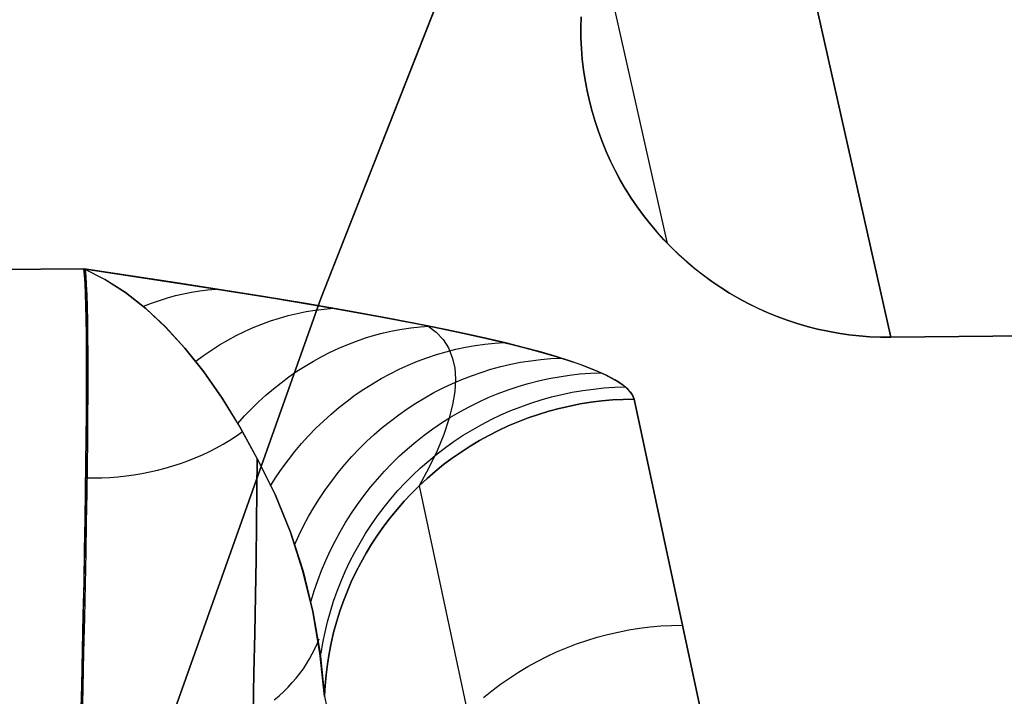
# Model space of a CAD drawing. Header units: millimetres. Extents: x -273 to 273, y -240 to 302.
# Tile 119 of 256: x -228.95 to -222.6, y 189.17 to 193.54. Entities that reach past the tile are written whole.
import ezdxf

# ---------------------------------------------------------------- set-up
doc = ezdxf.new("R2010")
doc.units = ezdxf.units.MM
doc.header["$MEASUREMENT"] = 0
doc.layers.add('IGES level 1', color=7, linetype='Continuous', true_color=0x3e413d)
doc.layers.add('IGES level 2', color=7, linetype='Continuous', true_color=0x008000)

msp = doc.modelspace()

# ---------------------------------------------------------------- linework, layer by layer
at = {"layer": 'IGES level 1'}
for p, q in [((-224.7727, 192.0984, 422.2168), (-234.4836, 235.2066, 5.9997)), ((-233.0382, 234.5876, 6), (-223.3304, 191.4932, 422.0835)), ((-223.3304, 191.4932, 422.0835), (-233.0382, 234.5876, 6)), ((-225.3307, 193.5619, 422.2475), (-225.3322, 193.4934, 422.2489)), ((-225.3322, 193.4934, 422.2489), (-225.3307, 193.5619, 422.2475)), ((-225.3322, 193.4934, 422.2489), (-225.3313, 193.4248, 422.2501)), ((-225.3314, 193.4248, 422.2499), (-225.3322, 193.4934, 422.2489)), ((-225.3281, 193.3563, 422.2508), (-225.3314, 193.4248, 422.2499)), ((-225.3313, 193.4248, 422.2501), (-225.3281, 193.3563, 422.251)), ((-225.3281, 193.3563, 422.251), (-225.3225, 193.2879, 422.2516)), ((-225.3226, 193.2879, 422.2514), (-225.3281, 193.3563, 422.2508)), ((-225.3147, 193.2198, 422.2517), (-225.3226, 193.2879, 422.2514)), ((-225.3225, 193.2879, 422.2516), (-225.3146, 193.2198, 422.2521)), ((-225.3044, 193.1519, 422.2518), (-225.3147, 193.2198, 422.2517)), ((-225.3146, 193.2198, 422.2521), (-225.3043, 193.152, 422.2523)), ((-225.2918, 193.0845, 422.2517), (-225.3044, 193.1519, 422.2518)), ((-225.3043, 193.152, 422.2523), (-225.2917, 193.0845, 422.2522)), ((-225.277, 193.0175, 422.2514), (-225.2918, 193.0845, 422.2517)), ((-225.2917, 193.0845, 422.2522), (-225.2768, 193.0176, 422.2519)), ((-225.2598, 192.9511, 422.2508), (-225.277, 193.0175, 422.2514)), ((-225.2768, 193.0176, 422.2519), (-225.2597, 192.9512, 422.2514)), ((-225.2404, 192.8854, 422.25), (-225.2598, 192.9511, 422.2508)), ((-225.2597, 192.9512, 422.2514), (-225.2402, 192.8854, 422.2506)), ((-225.2187, 192.8203, 422.2489), (-225.2404, 192.8854, 422.25)), ((-225.2402, 192.8854, 422.2506), (-225.2185, 192.8203, 422.2496)), ((-225.1948, 192.756, 422.2476), (-225.2187, 192.8203, 422.2489)), ((-225.2185, 192.8203, 422.2496), (-225.1946, 192.7561, 422.2483)), ((-225.1687, 192.6926, 422.2461), (-225.1948, 192.756, 422.2476)), ((-225.1946, 192.7561, 422.2483), (-225.1685, 192.6926, 422.2468)), ((-225.1404, 192.6301, 422.2443), (-225.1687, 192.6926, 422.2461)), ((-225.1685, 192.6926, 422.2468), (-225.1403, 192.6302, 422.2451)), ((-225.11, 192.5686, 422.2424), (-225.1404, 192.6301, 422.2443)), ((-225.1403, 192.6302, 422.2451), (-225.1099, 192.5687, 422.2432)), ((-225.0776, 192.5082, 422.2401), (-225.11, 192.5686, 422.2424)), ((-225.1099, 192.5687, 422.2432), (-225.0774, 192.5083, 422.241)), ((-225.043, 192.449, 422.2377), (-225.0776, 192.5082, 422.2401)), ((-225.0774, 192.5083, 422.241), (-225.0429, 192.4491, 422.2386)), ((-225.0065, 192.391, 422.2351), (-225.043, 192.449, 422.2377)), ((-225.0429, 192.4491, 422.2386), (-225.0063, 192.3911, 422.2359)), ((-224.968, 192.3343, 422.2322), (-225.0065, 192.391, 422.2351)), ((-225.0063, 192.3911, 422.2359), (-224.9678, 192.3344, 422.2331)), ((-224.9276, 192.279, 422.2291), (-224.968, 192.3343, 422.2322)), ((-224.9678, 192.3344, 422.2331), (-224.9274, 192.2791, 422.23)), ((-224.8853, 192.2251, 422.2258), (-224.9276, 192.279, 422.2291)), ((-224.9274, 192.2791, 422.23), (-224.8851, 192.2252, 422.2267)), ((-224.8412, 192.1727, 422.2223), (-224.8853, 192.2251, 422.2258)), ((-224.8851, 192.2252, 422.2267), (-224.841, 192.1728, 422.2232)), ((-224.7953, 192.1218, 422.2186), (-224.8412, 192.1727, 422.2223)), ((-224.841, 192.1728, 422.2232), (-224.7951, 192.1219, 422.2195)), ((-224.7477, 192.0726, 422.2147), (-224.7953, 192.1218, 422.2186)), ((-224.7951, 192.1219, 422.2195), (-224.7475, 192.0727, 422.2156)), ((-224.6984, 192.025, 422.2106), (-224.7477, 192.0726, 422.2147)), ((-224.7475, 192.0727, 422.2156), (-224.6982, 192.0251, 422.2115)), ((-224.6475, 191.9792, 422.2063), (-224.6984, 192.025, 422.2106)), ((-224.6982, 192.0251, 422.2115), (-224.6474, 191.9793, 422.2072)), ((-224.5951, 191.9352, 422.2018), (-224.6475, 191.9792, 422.2063)), ((-224.6474, 191.9793, 422.2072), (-224.595, 191.9353, 422.2028)), ((-232.9919, 191.8941, 360.96), (-228.5396, 191.9351, 360.5692)), ((-228.5394, 191.9351, 360.5691), (-232.9919, 191.8941, 360.96)), ((-228.5396, 191.9351, 360.5692), (-227.7244, 191.8104, 361.7595)), ((-228.5354, 191.8932, 360.9123), (-228.5394, 191.9351, 360.5691)), ((-228.5394, 191.9349, 360.5718), (-228.5354, 191.8929, 360.9149)), ((-228.4036, 191.8667, 361.1051), (-228.5394, 191.9349, 360.5718)), ((-228.5389, 191.9344, 360.5716), (-228.4032, 191.8666, 361.105)), ((-227.9517, 191.8458, 361.4215), (-228.5389, 191.9344, 360.5716)), ((-228.5319, 191.8396, 361.2539), (-228.5354, 191.8932, 360.9123)), ((-228.5354, 191.8929, 360.9149), (-228.5319, 191.8392, 361.2563)), ((-228.5253, 191.8874, 360.9538), (-228.5293, 191.9307, 360.6118)), ((-228.5219, 191.8325, 361.2941), (-228.5253, 191.8874, 360.9538)), ((-224.5413, 191.893, 422.1972), (-224.5951, 191.9352, 422.2018)), ((-224.595, 191.9353, 422.2028), (-224.5411, 191.8931, 422.1981)), ((-224.486, 191.8527, 422.1924), (-224.5413, 191.893, 422.1972)), ((-224.5411, 191.8931, 422.1981), (-224.4858, 191.8528, 422.1932)), ((-228.529, 191.7743, 361.5934), (-228.5319, 191.8396, 361.2539)), ((-228.5319, 191.8392, 361.2563), (-228.5289, 191.7738, 361.5957)), ((-228.519, 191.766, 361.6323), (-228.5219, 191.8325, 361.2941)), ((-228.2705, 191.7812, 361.6364), (-228.4036, 191.8667, 361.1051)), ((-228.4032, 191.8666, 361.105), (-228.2701, 191.7814, 361.6364)), ((-227.3811, 191.7556, 362.2819), (-227.9517, 191.8458, 361.4215)), ((-227.7244, 191.8104, 361.7595), (-227.3295, 191.7473, 362.3621)), ((-224.4293, 191.8143, 422.1874), (-224.486, 191.8527, 422.1924)), ((-224.4858, 191.8528, 422.1932), (-224.4292, 191.8144, 422.1882)), ((-224.3714, 191.7779, 422.1822), (-224.4293, 191.8143, 422.1874)), ((-224.4292, 191.8144, 422.1882), (-224.3713, 191.778, 422.1831)), ((-223.3304, 191.4932, 422.0835), (-190.0683, 191.8137, 418.989)), ((-190.0683, 191.8137, 418.989), (-223.3304, 191.4932, 422.0835)), ((-228.5265, 191.6974, 361.9304), (-228.529, 191.7743, 361.5934)), ((-228.5289, 191.7738, 361.5957), (-228.5265, 191.6968, 361.9327)), ((-228.5167, 191.6879, 361.968), (-228.519, 191.766, 361.6323)), ((-228.14, 191.6786, 362.1655), (-228.2705, 191.7812, 361.6364)), ((-228.2701, 191.7814, 361.6364), (-228.1397, 191.679, 362.1655)), ((-228.0521, 191.7311, 362.0507), (-228.0006, 191.7474, 362.0182)), ((-228.0006, 191.7474, 362.0182), (-227.9488, 191.7618, 361.9852)), ((-227.9488, 191.7618, 361.9852), (-227.8967, 191.7743, 361.9519)), ((-227.8967, 191.7743, 361.9519), (-227.8445, 191.7848, 361.9182)), ((-227.8445, 191.7848, 361.9182), (-227.7921, 191.7933, 361.8842)), ((-227.7921, 191.7933, 361.8842), (-227.7395, 191.7999, 361.85)), ((-227.7395, 191.7999, 361.85), (-227.687, 191.8045, 361.8155)), ((-227.1046, 191.7099, 362.7182), (-227.3811, 191.7556, 362.2819)), ((-227.3295, 191.7473, 362.3621), (-226.9483, 191.6832, 362.9731)), ((-224.3123, 191.7436, 422.1769), (-224.3714, 191.7779, 422.1822)), ((-224.3713, 191.778, 422.1831), (-224.3121, 191.7437, 422.1777)), ((-228.5246, 191.609, 362.2647), (-228.5265, 191.6974, 361.9304)), ((-228.5265, 191.6968, 361.9327), (-228.5246, 191.6083, 362.2668)), ((-228.5149, 191.5984, 362.3009), (-228.5167, 191.6879, 361.968)), ((-228.1539, 191.6928, 362.1144), (-228.1032, 191.7129, 362.0828)), ((-228.1032, 191.7129, 362.0828), (-228.0521, 191.7311, 362.0507)), ((-226.8365, 191.6637, 363.1598), (-227.1046, 191.7099, 362.7182)), ((-226.9483, 191.6832, 362.9731), (-226.6481, 191.6298, 363.4834)), ((-224.252, 191.7113, 422.1715), (-224.3123, 191.7436, 422.1769)), ((-224.3121, 191.7437, 422.1777), (-224.2519, 191.7114, 422.1723)), ((-224.1906, 191.6811, 422.1659), (-224.252, 191.7113, 422.1715)), ((-224.2519, 191.7114, 422.1723), (-224.1905, 191.6812, 422.1666)), ((-228.0123, 191.5589, 362.6916), (-228.14, 191.6786, 362.1655)), ((-228.1397, 191.679, 362.1655), (-228.0121, 191.5594, 362.6917)), ((-227.2776, 191.6172, 363.2059), (-227.2203, 191.6333, 363.173)), ((-227.2203, 191.6333, 363.173), (-227.1627, 191.6472, 363.1397)), ((-227.1627, 191.6472, 363.1397), (-227.1048, 191.6589, 363.106)), ((-227.1048, 191.6589, 363.106), (-227.0467, 191.6682, 363.072)), ((-227.0467, 191.6682, 363.072), (-226.9885, 191.6753, 363.0376)), ((-226.9885, 191.6753, 363.0376), (-226.9303, 191.6801, 363.0029)), ((-226.5783, 191.6168, 363.6072), (-226.8365, 191.6637, 363.1598)), ((-226.6481, 191.6298, 363.4834), (-226.3627, 191.5755, 364.0018)), ((-224.1283, 191.6531, 422.1601), (-224.1906, 191.6811, 422.1659)), ((-224.1905, 191.6812, 422.1666), (-224.1282, 191.6531, 422.1609)), ((-224.065, 191.6272, 422.1543), (-224.1283, 191.6531, 422.1601)), ((-224.1282, 191.6531, 422.1609), (-224.0649, 191.6273, 422.155)), ((-224.0009, 191.6035, 422.1483), (-224.065, 191.6272, 422.1543)), ((-224.0649, 191.6273, 422.155), (-224.0008, 191.6036, 422.1489)), ((-228.5232, 191.5091, 362.5957), (-228.5246, 191.609, 362.2647)), ((-228.5246, 191.6083, 362.2668), (-228.5233, 191.5083, 362.5977)), ((-228.5135, 191.4976, 362.6305), (-228.5149, 191.5984, 362.3009)), ((-227.8875, 191.4223, 363.2143), (-228.0123, 191.5589, 362.6916)), ((-228.0121, 191.5594, 362.6917), (-227.8874, 191.4228, 363.2144)), ((-227.502, 191.5306, 363.3322), (-227.4467, 191.5555, 363.3015)), ((-227.4467, 191.5555, 363.3015), (-227.3908, 191.5782, 363.2701)), ((-227.3908, 191.5782, 363.2701), (-227.3344, 191.5988, 363.2383)), ((-227.3344, 191.5988, 363.2383), (-227.2776, 191.6172, 363.2059)), ((-226.332, 191.5693, 364.0609), (-226.5783, 191.6168, 363.6072)), ((-226.4289, 191.554, 364.1634), (-226.3696, 191.5606, 364.1331)), ((-226.3696, 191.5606, 364.1331), (-226.3102, 191.5649, 364.1025)), ((-226.3627, 191.5755, 364.0018), (-226.2264, 191.548, 364.2643)), ((-226.1953, 191.5414, 364.3267), (-226.332, 191.5693, 364.0609)), ((-226.3195, 191.5668, 364.0846), (-226.2655, 191.5258, 364.4355)), ((-223.936, 191.5821, 422.1422), (-224.0009, 191.6035, 422.1483)), ((-224.0008, 191.6036, 422.1489), (-223.936, 191.5822, 422.1428)), ((-223.936, 191.5822, 422.1428), (-223.8704, 191.563, 422.1365)), ((-223.8705, 191.563, 422.136), (-223.936, 191.5821, 422.1422)), ((-223.8043, 191.5461, 422.1297), (-223.8705, 191.563, 422.136)), ((-223.8704, 191.563, 422.1365), (-223.8042, 191.5461, 422.1302)), ((-228.5233, 191.5083, 362.5977), (-228.5224, 191.3971, 362.925)), ((-228.5224, 191.398, 362.9231), (-228.5232, 191.5091, 362.5957)), ((-228.5128, 191.3856, 362.9564), (-228.5135, 191.4976, 362.6305)), ((-227.6105, 191.4744, 363.3918), (-227.5566, 191.5036, 363.3623)), ((-227.5566, 191.5036, 363.3623), (-227.502, 191.5306, 363.3322)), ((-226.7224, 191.4882, 364.3096), (-226.6643, 191.5057, 364.2811)), ((-226.6643, 191.5057, 364.2811), (-226.6059, 191.5211, 364.2523)), ((-226.6059, 191.5211, 364.2523), (-226.5472, 191.5343, 364.223)), ((-226.5472, 191.5343, 364.223), (-226.4882, 191.5453, 364.1933)), ((-226.4882, 191.5453, 364.1933), (-226.4289, 191.554, 364.1634)), ((-226.2655, 191.5258, 364.4355), (-226.2212, 191.4782, 364.7869)), ((-226.2264, 191.548, 364.2643), (-226.0949, 191.5202, 364.5293)), ((-226.0634, 191.5133, 364.5949), (-226.1953, 191.5414, 364.3267)), ((-226.0949, 191.5202, 364.5293), (-225.9684, 191.4922, 364.7966)), ((-225.9369, 191.4849, 364.8656), (-226.0634, 191.5133, 364.5949)), ((-225.9684, 191.4922, 364.7966), (-225.8474, 191.4639, 365.0665)), ((-223.7376, 191.5315, 422.1233), (-223.8043, 191.5461, 422.1297)), ((-223.8042, 191.5461, 422.1302), (-223.7375, 191.5316, 422.1237)), ((-223.6704, 191.5193, 422.1168), (-223.7376, 191.5315, 422.1233)), ((-223.7375, 191.5316, 422.1237), (-223.6703, 191.5193, 422.1172)), ((-223.6028, 191.5093, 422.1103), (-223.6704, 191.5193, 422.1168)), ((-223.6703, 191.5193, 422.1172), (-223.6028, 191.5094, 422.1106)), ((-223.6028, 191.5094, 422.1106), (-223.5349, 191.5018, 422.1039)), ((-223.535, 191.5018, 422.1037), (-223.6028, 191.5093, 422.1103)), ((-223.4669, 191.4966, 422.097), (-223.535, 191.5018, 422.1037)), ((-223.5349, 191.5018, 422.1039), (-223.4669, 191.4966, 422.0971)), ((-223.4669, 191.4966, 422.0971), (-223.3987, 191.4937, 422.0903)), ((-223.3987, 191.4937, 422.0902), (-223.4669, 191.4966, 422.097)), ((-223.3987, 191.4937, 422.0903), (-223.3304, 191.4932, 422.0835)), ((-223.3304, 191.4932, 422.0835), (-223.3987, 191.4937, 422.0902)), ((-227.7158, 191.41, 363.4486), (-227.6636, 191.4432, 363.4206)), ((-227.6636, 191.4432, 363.4206), (-227.6105, 191.4744, 363.3918)), ((-226.8934, 191.4229, 364.392), (-226.8369, 191.4468, 364.365)), ((-226.8369, 191.4468, 364.365), (-226.7799, 191.4686, 364.3375)), ((-226.7799, 191.4686, 364.3375), (-226.7224, 191.4882, 364.3096)), ((-226.2212, 191.4782, 364.7869), (-226.1865, 191.424, 365.1384)), ((-226.1399, 191.415, 365.2499), (-226.0773, 191.4283, 365.2243)), ((-226.0773, 191.4283, 365.2243), (-226.0144, 191.4394, 365.1984)), ((-226.0144, 191.4394, 365.1984), (-225.9513, 191.4481, 365.1721)), ((-225.9513, 191.4481, 365.1721), (-225.888, 191.4545, 365.1455)), ((-225.816, 191.4563, 365.1388), (-225.9369, 191.4849, 364.8656)), ((-225.888, 191.4545, 365.1455), (-225.8247, 191.4585, 365.1186)), ((-225.8474, 191.4639, 365.0665), (-225.7524, 191.4405, 365.2902)), ((-225.7013, 191.4274, 365.4148), (-225.816, 191.4563, 365.1388)), ((-225.7524, 191.4405, 365.2902), (-225.6616, 191.4169, 365.5156)), ((-228.5221, 191.2757, 363.2464), (-228.5224, 191.398, 362.9231)), ((-228.5224, 191.3971, 362.925), (-228.5221, 191.2747, 363.2483)), ((-228.5125, 191.2624, 363.2784), (-228.5128, 191.3856, 362.9564)), ((-227.7658, 191.2689, 363.733), (-227.8875, 191.4223, 363.2143)), ((-227.8874, 191.4228, 363.2144), (-227.7658, 191.2693, 363.7331)), ((-227.8175, 191.3377, 363.5024), (-227.7672, 191.3748, 363.4759)), ((-227.7672, 191.3748, 363.4759), (-227.7158, 191.41, 363.4486)), ((-227.0585, 191.3389, 364.4694), (-227.0042, 191.3689, 364.4442)), ((-227.0042, 191.3689, 364.4442), (-226.9492, 191.3969, 364.4184)), ((-226.9492, 191.3969, 364.4184), (-226.8934, 191.4229, 364.392)), ((-226.3252, 191.361, 365.324), (-226.264, 191.3813, 365.2997)), ((-226.264, 191.3813, 365.2997), (-226.2022, 191.3993, 365.275)), ((-226.2022, 191.3993, 365.275), (-226.1399, 191.415, 365.2499)), ((-226.1865, 191.424, 365.1384), (-226.1615, 191.3632, 365.4896)), ((-225.5932, 191.3982, 365.6934), (-225.7013, 191.4274, 365.4148)), ((-225.6616, 191.4169, 365.5156), (-225.5752, 191.3931, 365.7428)), ((-225.4922, 191.3687, 365.9746), (-225.5932, 191.3982, 365.6934)), ((-225.5752, 191.3931, 365.7428), (-225.4936, 191.3691, 365.9716)), ((-225.4936, 191.3691, 365.9716), (-225.417, 191.345, 366.2022)), ((-225.3988, 191.339, 366.2585), (-225.4922, 191.3687, 365.9746)), ((-227.1646, 191.2731, 364.5178), (-227.112, 191.307, 364.4939)), ((-227.112, 191.307, 364.4939), (-227.0585, 191.3389, 364.4694)), ((-226.5051, 191.2869, 365.3937), (-226.4459, 191.3138, 365.371)), ((-226.4459, 191.3138, 365.371), (-226.3859, 191.3385, 365.3478)), ((-226.3859, 191.3385, 365.3478), (-226.3252, 191.361, 365.324)), ((-226.1615, 191.3632, 365.4896), (-226.1463, 191.2958, 365.8403)), ((-225.9126, 191.286, 366.2123), (-225.849, 191.3034, 366.1929)), ((-225.849, 191.3034, 366.1929), (-225.7849, 191.3184, 366.1731)), ((-225.7849, 191.3184, 366.1731), (-225.7204, 191.3312, 366.1528)), ((-225.7204, 191.3312, 366.1528), (-225.6556, 191.3416, 366.1323)), ((-225.6556, 191.3416, 366.1323), (-225.5906, 191.3497, 366.1114)), ((-225.5906, 191.3497, 366.1114), (-225.5254, 191.3555, 366.0902)), ((-225.5254, 191.3555, 366.0902), (-225.4602, 191.3589, 366.0688)), ((-225.417, 191.345, 366.2022), (-225.3456, 191.3206, 366.4343)), ((-225.3135, 191.309, 366.5449), (-225.3988, 191.339, 366.2585)), ((-225.3456, 191.3206, 366.4343), (-225.2798, 191.2962, 366.6681)), ((-225.2368, 191.2787, 366.8337), (-225.3135, 191.309, 366.5449)), ((-228.5221, 191.2747, 363.2483), (-228.5224, 191.1412, 363.5671)), ((-228.5223, 191.1423, 363.5654), (-228.5221, 191.2757, 363.2464)), ((-228.5128, 191.1283, 363.5959), (-228.5125, 191.2624, 363.2784)), ((-227.7658, 191.2693, 363.7331), (-227.6474, 191.0989, 364.2473)), ((-227.6473, 191.0989, 364.2472), (-227.7658, 191.2689, 363.733)), ((-227.2162, 191.2372, 364.5409), (-227.1646, 191.2731, 364.5178)), ((-226.6212, 191.2266, 365.4374), (-226.5636, 191.2578, 365.4159)), ((-226.5636, 191.2578, 365.4159), (-226.5051, 191.2869, 365.3937)), ((-226.1463, 191.2958, 365.8403), (-226.1409, 191.2221, 366.1899)), ((-226.1, 191.2205, 366.2681), (-226.0382, 191.2446, 366.25)), ((-226.0382, 191.2446, 366.25), (-225.9757, 191.2664, 366.2314)), ((-225.9757, 191.2664, 366.2314), (-225.9126, 191.286, 366.2123)), ((-225.5396, 191.226, 367.0491), (-225.4727, 191.2384, 367.0348)), ((-225.4727, 191.2384, 367.0348), (-225.4055, 191.2484, 367.0202)), ((-225.4055, 191.2484, 367.0202), (-225.3381, 191.256, 367.0053)), ((-225.3381, 191.256, 367.0053), (-225.2705, 191.2612, 366.9901)), ((-225.2798, 191.2962, 366.6681), (-225.2199, 191.2715, 366.9034)), ((-225.2705, 191.2612, 366.9901), (-225.2029, 191.264, 366.9746)), ((-225.1693, 191.2483, 367.1248), (-225.2368, 191.2787, 366.8337)), ((-225.2199, 191.2715, 366.9034), (-225.1718, 191.2495, 367.1131)), ((-225.1718, 191.2495, 367.1131), (-225.1288, 191.2275, 367.3238)), ((-225.1115, 191.2176, 367.4179), (-225.1693, 191.2483, 367.1248)), ((-227.3162, 191.1601, 364.5851), (-227.2667, 191.1996, 364.5634)), ((-227.2667, 191.1996, 364.5634), (-227.2162, 191.2372, 364.5409)), ((-226.7334, 191.158, 365.4785), (-226.6778, 191.1933, 365.4583)), ((-226.6778, 191.1933, 365.4583), (-226.6212, 191.2266, 365.4374)), ((-226.2213, 191.1658, 366.3029), (-226.161, 191.1942, 366.2858)), ((-226.161, 191.1942, 366.2858), (-226.1, 191.2205, 366.2681)), ((-226.1409, 191.2221, 366.1899), (-226.1453, 191.1421, 366.5381)), ((-225.8021, 191.1532, 367.1026), (-225.7374, 191.1749, 367.0898)), ((-225.7374, 191.1749, 367.0898), (-225.672, 191.1942, 367.0766)), ((-225.672, 191.1942, 367.0766), (-225.606, 191.2113, 367.063)), ((-225.606, 191.2113, 367.063), (-225.5396, 191.226, 367.0491)), ((-225.1288, 191.2275, 367.3238), (-225.0911, 191.2053, 367.5356)), ((-225.0865, 191.2021, 367.5652), (-225.1115, 191.2176, 367.4179)), ((-225.0911, 191.2053, 367.5356), (-225.0588, 191.183, 367.7482)), ((-225.064, 191.1867, 367.7129), (-225.0865, 191.2021, 367.5652)), ((-225.0443, 191.1712, 367.8609), (-225.064, 191.1867, 367.7129)), ((-225.0588, 191.183, 367.7482), (-225.0322, 191.1606, 367.9616)), ((-228.5231, 190.9981, 363.8796), (-228.5223, 191.1423, 363.5654)), ((-228.5224, 191.1412, 363.5671), (-228.5231, 190.997, 363.8812)), ((-228.5136, 190.9835, 363.9087), (-228.5128, 191.1283, 363.5959)), ((-227.4118, 191.0758, 364.6261), (-227.3646, 191.1188, 364.606)), ((-227.3646, 191.1188, 364.606), (-227.3162, 191.1601, 364.5851)), ((-226.8413, 191.0813, 365.517), (-226.7879, 191.1206, 365.4981)), ((-226.7879, 191.1206, 365.4981), (-226.7334, 191.158, 365.4785)), ((-226.339, 191.1026, 366.3356), (-226.2806, 191.1353, 366.3195)), ((-226.2806, 191.1353, 366.3195), (-226.2213, 191.1658, 366.3029)), ((-226.1453, 191.1421, 366.5381), (-226.1594, 191.0557, 366.8846)), ((-225.9294, 191.1031, 367.127), (-225.8661, 191.1293, 367.115)), ((-225.8661, 191.1293, 367.115), (-225.8021, 191.1532, 367.1026)), ((-225.5223, 191.1074, 367.9062), (-225.4552, 191.1237, 367.8996)), ((-225.4552, 191.1237, 367.8996), (-225.3877, 191.1377, 367.8926)), ((-225.3877, 191.1377, 367.8926), (-225.3197, 191.1493, 367.8853)), ((-225.3197, 191.1493, 367.8853), (-225.2513, 191.1585, 367.8777)), ((-225.2513, 191.1585, 367.8777), (-225.1828, 191.1654, 367.8699)), ((-225.1828, 191.1654, 367.8699), (-225.114, 191.1699, 367.8618)), ((-225.114, 191.1699, 367.8618), (-225.0452, 191.172, 367.8534)), ((-225.0274, 191.1556, 368.0093), (-225.0443, 191.1712, 367.8609)), ((-225.0322, 191.1606, 367.9616), (-225.0115, 191.1382, 368.1756)), ((-225.0133, 191.1401, 368.158), (-225.0274, 191.1556, 368.0093)), ((-225.0021, 191.1245, 368.3069), (-225.0133, 191.1401, 368.158)), ((-225.0115, 191.1382, 368.1756), (-224.997, 191.1157, 368.3902)), ((-224.9939, 191.1088, 368.456), (-225.0021, 191.1245, 368.3069)), ((-224.997, 191.1157, 368.3902), (-224.9888, 191.0932, 368.6052)), ((-227.6474, 191.0989, 364.2473), (-227.5323, 190.9121, 364.7564)), ((-227.532, 190.9124, 364.7565), (-227.6473, 191.0989, 364.2472)), ((-227.4578, 191.0311, 364.6454), (-227.4118, 191.0758, 364.6261)), ((-226.8935, 191.0401, 365.5351), (-226.8413, 191.0813, 365.517)), ((-226.4525, 191.0313, 366.3661), (-226.3963, 191.068, 366.3512)), ((-226.3963, 191.068, 366.3512), (-226.339, 191.1026, 366.3356)), ((-226.1594, 191.0557, 366.8846), (-226.1833, 190.9633, 367.229)), ((-226.0531, 191.0442, 367.1497), (-225.9917, 191.0747, 367.1386)), ((-225.9917, 191.0747, 367.1386), (-225.9294, 191.1031, 367.127)), ((-225.7198, 191.0447, 367.9243), (-225.6547, 191.0679, 367.9186)), ((-225.6547, 191.0679, 367.9186), (-225.5889, 191.0888, 367.9126)), ((-225.5889, 191.0888, 367.9126), (-225.5223, 191.1074, 367.9062)), ((-225.4038, 191.049, 368.6099), (-225.4717, 191.0333, 368.6097)), ((-225.4717, 191.0333, 368.6097), (-225.4038, 191.049, 368.6099)), ((-225.3354, 191.0624, 368.6097), (-225.4038, 191.049, 368.6099)), ((-225.4038, 191.049, 368.6099), (-225.3354, 191.0624, 368.6097)), ((-225.2666, 191.0734, 368.6093), (-225.3354, 191.0624, 368.6097)), ((-225.3354, 191.0624, 368.6097), (-225.2666, 191.0734, 368.6093)), ((-225.1975, 191.0819, 368.6087), (-225.2666, 191.0734, 368.6093)), ((-225.2666, 191.0734, 368.6093), (-225.1975, 191.0819, 368.6087)), ((-225.1281, 191.0881, 368.6078), (-225.1975, 191.0819, 368.6087)), ((-225.1975, 191.0819, 368.6087), (-225.1281, 191.0881, 368.6078)), ((-225.0585, 191.0919, 368.6066), (-225.1281, 191.0881, 368.6078)), ((-225.1281, 191.0881, 368.6078), (-225.0585, 191.0919, 368.6066)), ((-224.9888, 191.0932, 368.6052), (-225.0585, 191.0919, 368.6066)), ((-225.0585, 191.0919, 368.6066), (-224.9888, 191.0932, 368.6052)), ((-224.9888, 191.0932, 368.6052), (-224.9939, 191.1088, 368.456)), ((-224.9888, 191.0932, 368.6052), (-223.9774, 186.3729, 413.6632)), ((-223.9774, 186.3729, 413.6632), (-224.9888, 191.0932, 368.6052)), ((-228.5231, 190.997, 363.8812), (-228.5245, 190.842, 364.1902)), ((-228.5244, 190.8432, 364.1887), (-228.5231, 190.9981, 363.8796)), ((-228.515, 190.828, 364.2163), (-228.5136, 190.9835, 363.9087)), ((-227.5458, 190.9369, 364.6815), (-227.5025, 190.9848, 364.6639)), ((-227.5025, 190.9848, 364.6639), (-227.4578, 191.0311, 364.6454)), ((-226.994, 190.9521, 365.5692), (-226.9444, 190.997, 365.5526)), ((-226.9444, 190.997, 365.5526), (-226.8935, 191.0401, 365.5351)), ((-226.5613, 190.9521, 366.3942), (-226.5075, 190.9926, 366.3804)), ((-226.5075, 190.9926, 366.3804), (-226.4525, 191.0313, 366.3661)), ((-226.1728, 190.9767, 367.1705), (-226.1135, 191.0115, 367.1603)), ((-226.1135, 191.0115, 367.1603), (-226.0531, 191.0442, 367.1497)), ((-225.91, 190.9619, 367.9394), (-225.8476, 190.9917, 367.9347)), ((-225.8476, 190.9917, 367.9347), (-225.7842, 191.0193, 367.9297)), ((-225.7842, 191.0193, 367.9297), (-225.7198, 191.0447, 367.9243)), ((-225.6056, 190.9949, 368.6087), (-225.6715, 190.9723, 368.6078)), ((-225.6715, 190.9723, 368.6078), (-225.6056, 190.9949, 368.6087)), ((-225.539, 191.0153, 368.6094), (-225.6056, 190.9949, 368.6087)), ((-225.6056, 190.9949, 368.6087), (-225.539, 191.0153, 368.6094)), ((-225.4717, 191.0333, 368.6097), (-225.539, 191.0153, 368.6094)), ((-225.539, 191.0153, 368.6094), (-225.4717, 191.0333, 368.6097)), ((-227.0422, 190.9055, 365.5851), (-226.994, 190.9521, 365.5692)), ((-226.6138, 190.9096, 366.4073), (-226.5613, 190.9521, 366.3942)), ((-226.2877, 190.9011, 367.1894), (-226.2309, 190.9399, 367.1802)), ((-226.2309, 190.9399, 367.1802), (-226.1728, 190.9767, 367.1705)), ((-226.1833, 190.9633, 367.229), (-226.2169, 190.8647, 367.5708)), ((-226.0318, 190.8959, 367.9477), (-225.9715, 190.9299, 367.9438)), ((-225.9715, 190.9299, 367.9438), (-225.91, 190.9619, 367.9394)), ((-225.8007, 190.9202, 368.6053), (-225.8639, 190.8908, 368.6036)), ((-225.8639, 190.8908, 368.6036), (-225.8007, 190.9202, 368.6053)), ((-225.7366, 190.9473, 368.6067), (-225.8007, 190.9202, 368.6053)), ((-225.8007, 190.9202, 368.6053), (-225.7366, 190.9473, 368.6067)), ((-225.6715, 190.9723, 368.6078), (-225.7366, 190.9473, 368.6067)), ((-225.7366, 190.9473, 368.6067), (-225.6715, 190.9723, 368.6078)), ((-227.5973, 190.8293, 364.789), (-227.5556, 190.8561, 364.8047)), ((-227.5556, 190.8561, 364.8047), (-227.5149, 190.8842, 364.8211)), ((-227.5323, 190.9121, 364.7564), (-227.4206, 190.7088, 365.26)), ((-227.4202, 190.7096, 365.2603), (-227.532, 190.9124, 364.7565)), ((-227.1342, 190.8071, 365.6144), (-227.089, 190.8571, 365.6001)), ((-227.089, 190.8571, 365.6001), (-227.0422, 190.9055, 365.5851)), ((-226.7147, 190.8193, 366.4315), (-226.665, 190.8654, 366.4197)), ((-226.665, 190.8654, 366.4197), (-226.6138, 190.9096, 366.4073)), ((-226.3975, 190.8175, 367.2062), (-226.3433, 190.8603, 367.198)), ((-226.3433, 190.8603, 367.198), (-226.2877, 190.9011, 367.1894)), ((-226.2169, 190.8647, 367.5708), (-226.2602, 190.7602, 367.9098)), ((-226.1488, 190.8217, 367.9546), (-226.0909, 190.8598, 367.9513)), ((-226.0909, 190.8598, 367.9513), (-226.0318, 190.8959, 367.9477)), ((-225.9869, 190.8256, 368.5995), (-225.926, 190.8593, 368.6017)), ((-225.926, 190.8592, 368.6017), (-225.9869, 190.8256, 368.5995)), ((-225.8639, 190.8908, 368.6036), (-225.926, 190.8592, 368.6017)), ((-225.926, 190.8593, 368.6017), (-225.8639, 190.8908, 368.6036)), ((-228.5245, 190.842, 364.1902), (-228.5263, 190.6765, 364.4937)), ((-228.5262, 190.6777, 364.4923), (-228.5244, 190.8432, 364.1887)), ((-228.5169, 190.6621, 364.5185), (-228.515, 190.828, 364.2163)), ((-227.684, 190.7794, 364.7599), (-227.6402, 190.8037, 364.774)), ((-227.6402, 190.8037, 364.774), (-227.5973, 190.8293, 364.789)), ((-227.1779, 190.7555, 365.6278), (-227.1342, 190.8071, 365.6144)), ((-226.7629, 190.7716, 366.4426), (-226.7147, 190.8193, 366.4315)), ((-226.4502, 190.773, 367.2138), (-226.3975, 190.8175, 367.2062)), ((-226.2053, 190.7816, 367.9574), (-226.1488, 190.8217, 367.9546)), ((-225.9869, 190.8256, 368.5995), (-226.0467, 190.7898, 368.5971)), ((-226.0467, 190.7898, 368.5971), (-225.9869, 190.8256, 368.5995)), ((-227.8209, 190.7145, 364.7222), (-227.7744, 190.7348, 364.7339)), ((-227.7744, 190.7348, 364.7339), (-227.7288, 190.7564, 364.7465)), ((-227.7288, 190.7564, 364.7465), (-227.684, 190.7794, 364.7599)), ((-227.22, 190.7024, 365.6404), (-227.1779, 190.7555, 365.6278)), ((-226.8096, 190.7222, 366.4531), (-226.7629, 190.7716, 366.4426)), ((-226.5014, 190.7266, 367.2209), (-226.4502, 190.773, 367.2138)), ((-226.3141, 190.6957, 367.962), (-226.2604, 190.7396, 367.9599)), ((-226.2602, 190.7602, 367.9098), (-226.3131, 190.6499, 368.2455)), ((-226.2604, 190.7396, 367.9599), (-226.2053, 190.7816, 367.9574)), ((-226.1052, 190.752, 368.5945), (-226.1623, 190.7122, 368.5916)), ((-226.1623, 190.7122, 368.5916), (-226.1052, 190.752, 368.5945)), ((-226.0467, 190.7898, 368.5971), (-226.1052, 190.752, 368.5945)), ((-226.1052, 190.752, 368.5945), (-226.0467, 190.7898, 368.5971)), ((-228.5263, 190.6765, 364.4937), (-228.5287, 190.5007, 364.7913)), ((-228.5286, 190.502, 364.79), (-228.5262, 190.6777, 364.4923)), ((-227.9649, 190.6623, 364.692), (-227.9162, 190.6783, 364.7012)), ((-227.9162, 190.6783, 364.7012), (-227.8682, 190.6957, 364.7113)), ((-227.8682, 190.6957, 364.7113), (-227.8209, 190.7145, 364.7222)), ((-227.4224, 190.5035, 365.5593), (-227.4202, 190.7096, 365.2603)), ((-227.4202, 190.7096, 365.2603), (-227.4224, 190.5035, 365.5593)), ((-227.4206, 190.7088, 365.26), (-227.3048, 190.4768, 365.7958)), ((-227.3051, 190.4772, 365.796), (-227.4202, 190.7096, 365.2603)), ((-227.2604, 190.6478, 365.6521), (-227.22, 190.7024, 365.6404)), ((-226.8981, 190.6187, 366.4718), (-226.8547, 190.6712, 366.4628)), ((-226.8547, 190.6712, 366.4628), (-226.8096, 190.7222, 366.4531)), ((-226.5991, 190.6286, 367.2334), (-226.5511, 190.6785, 367.2274)), ((-226.5511, 190.6785, 367.2274), (-226.5014, 190.7266, 367.2209)), ((-226.3662, 190.65, 367.9637), (-226.3141, 190.6957, 367.962)), ((-226.218, 190.6704, 368.5884), (-226.2722, 190.6267, 368.5851)), ((-226.2722, 190.6268, 368.5851), (-226.218, 190.6704, 368.5884)), ((-226.1623, 190.7122, 368.5916), (-226.218, 190.6704, 368.5884)), ((-226.218, 190.6704, 368.5884), (-226.1623, 190.7122, 368.5916)), ((-228.5193, 190.4859, 364.8147), (-228.5169, 190.6621, 364.5185)), ((-228.2678, 190.5976, 364.6552), (-228.2163, 190.6046, 364.6591)), ((-228.2163, 190.6046, 364.6591), (-228.1652, 190.6131, 364.6639)), ((-228.1652, 190.6131, 364.6639), (-228.1144, 190.6232, 364.6696)), ((-228.1144, 190.6232, 364.6696), (-228.0641, 190.6347, 364.6761)), ((-228.0641, 190.6347, 364.6761), (-228.0142, 190.6478, 364.6836)), ((-228.0142, 190.6478, 364.6836), (-227.9649, 190.6623, 364.692)), ((-227.2991, 190.5918, 365.6629), (-227.2604, 190.6478, 365.6521)), ((-226.9399, 190.5647, 366.4801), (-226.8981, 190.6187, 366.4718)), ((-226.6455, 190.5772, 367.2388), (-226.5991, 190.6286, 367.2334)), ((-226.4657, 190.5533, 367.966), (-226.4168, 190.6025, 367.9651)), ((-226.4168, 190.6025, 367.9651), (-226.3662, 190.65, 367.9637)), ((-226.3131, 190.6499, 368.2455), (-226.3757, 190.5338, 368.5777)), ((-226.3248, 190.5812, 368.5815), (-226.2722, 190.6268, 368.5851)), ((-226.2722, 190.6267, 368.5851), (-226.3248, 190.5812, 368.5815)), ((-228.5275, 190.5859, 364.6496), (-228.4754, 190.5851, 364.6489)), ((-228.4754, 190.5851, 364.6489), (-228.4234, 190.5859, 364.6491)), ((-228.4234, 190.5859, 364.6491), (-228.3714, 190.5883, 364.6502)), ((-228.3714, 190.5883, 364.6502), (-228.3195, 190.5922, 364.6523)), ((-228.3195, 190.5922, 364.6523), (-228.2678, 190.5976, 364.6552)), ((-227.3361, 190.5345, 365.6728), (-227.2991, 190.5918, 365.6629)), ((-226.9799, 190.5092, 366.4877), (-226.9399, 190.5647, 366.4801)), ((-226.6901, 190.5241, 367.2436), (-226.6455, 190.5772, 367.2388)), ((-226.5129, 190.5025, 367.9666), (-226.4657, 190.5533, 367.966)), ((-226.3248, 190.5812, 368.5815), (-226.3758, 190.5339, 368.5777)), ((-226.3758, 190.5339, 368.5777), (-226.3248, 190.5812, 368.5815)), ((-228.5287, 190.5007, 364.7913), (-228.5316, 190.3148, 365.0827)), ((-228.5315, 190.3161, 365.0815), (-228.5286, 190.502, 364.79)), ((-228.5222, 190.2997, 365.1048), (-228.5193, 190.4859, 364.8147)), ((-227.4252, 190.2873, 365.8511), (-227.4224, 190.5035, 365.5593)), ((-227.4224, 190.5035, 365.5593), (-227.4252, 190.2873, 365.8511)), ((-227.2071, 190.2351, 366.3307), (-227.3051, 190.4772, 365.796)), ((-227.3048, 190.4768, 365.7958), (-227.2063, 190.235, 366.3306)), ((-227.0181, 190.4525, 366.4945), (-226.9799, 190.5092, 366.4877)), ((-226.7329, 190.4696, 367.2479), (-226.6901, 190.5241, 367.2436)), ((-226.5584, 190.4501, 367.9668), (-226.5129, 190.5025, 367.9666)), ((-226.4728, 190.4342, 368.5694), (-226.4252, 190.4849, 368.5736)), ((-226.4251, 190.4849, 368.5736), (-226.4727, 190.4342, 368.5694)), ((-226.4252, 190.4849, 368.5736), (-226.3758, 190.5339, 368.5777)), ((-226.3758, 190.5339, 368.5777), (-226.4251, 190.4849, 368.5736)), ((-226.376, 190.5334, 368.5776), (-225.3336, 185.6686, 415.0149)), ((-227.0545, 190.3944, 366.5006), (-227.0181, 190.4525, 366.4945)), ((-226.813, 190.3563, 367.2547), (-226.7739, 190.4136, 367.2516)), ((-226.7739, 190.4136, 367.2516), (-226.7329, 190.4696, 367.2479)), ((-226.602, 190.3962, 367.9666), (-226.5584, 190.4501, 367.9668)), ((-226.4727, 190.4342, 368.5694), (-226.5185, 190.3818, 368.5649)), ((-226.5185, 190.3818, 368.5649), (-226.4728, 190.4342, 368.5694)), ((-227.0889, 190.3352, 366.5059), (-227.0545, 190.3944, 366.5006)), ((-226.8501, 190.2976, 367.2572), (-226.813, 190.3563, 367.2547)), ((-226.6437, 190.3408, 367.966), (-226.602, 190.3962, 367.9666)), ((-226.5185, 190.3818, 368.5649), (-226.5625, 190.3279, 368.5603)), ((-226.5625, 190.328, 368.5603), (-226.5185, 190.3818, 368.5649)), ((-228.5316, 190.3148, 365.0827), (-228.535, 190.119, 365.3675)), ((-228.5349, 190.1203, 365.3665), (-228.5315, 190.3161, 365.0815)), ((-228.5257, 190.1037, 365.3883), (-228.5222, 190.2997, 365.1048)), ((-227.4285, 190.0611, 366.1352), (-227.4252, 190.2873, 365.8511)), ((-227.4252, 190.2873, 365.8511), (-227.4285, 190.0611, 366.1352)), ((-227.1215, 190.2748, 366.5104), (-227.0889, 190.3352, 366.5059)), ((-226.8853, 190.2377, 367.2591), (-226.8501, 190.2976, 367.2572)), ((-226.6835, 190.284, 367.965), (-226.6437, 190.3408, 367.966)), ((-226.6045, 190.2726, 368.5554), (-226.5625, 190.328, 368.5603)), ((-226.5625, 190.3279, 368.5603), (-226.6045, 190.2726, 368.5554)), ((-227.1261, 189.9835, 366.8639), (-227.2071, 190.2351, 366.3307)), ((-227.2063, 190.235, 366.3306), (-227.1251, 189.9836, 366.8639)), ((-227.1521, 190.2133, 366.5142), (-227.1215, 190.2748, 366.5104)), ((-226.9184, 190.1767, 367.2604), (-226.8853, 190.2377, 367.2591)), ((-226.7572, 190.1665, 367.9619), (-226.7214, 190.2259, 367.9637)), ((-226.7214, 190.2259, 367.9637), (-226.6835, 190.284, 367.965)), ((-226.6446, 190.2158, 368.5504), (-226.6045, 190.2726, 368.5554)), ((-226.6045, 190.2726, 368.5554), (-226.6445, 190.2158, 368.5504)), ((-227.1807, 190.1508, 366.5172), (-227.1521, 190.2133, 366.5142)), ((-226.9494, 190.1145, 367.2611), (-226.9184, 190.1767, 367.2604)), ((-226.791, 190.106, 367.9598), (-226.7572, 190.1665, 367.9619)), ((-226.7186, 190.0982, 368.5397), (-226.6826, 190.1577, 368.5451)), ((-226.6826, 190.1576, 368.5451), (-226.7186, 190.0982, 368.5397)), ((-226.6445, 190.2158, 368.5504), (-226.6826, 190.1576, 368.5451)), ((-226.6826, 190.1577, 368.5451), (-226.6446, 190.2158, 368.5504)), ((-228.535, 190.119, 365.3675), (-228.539, 189.9136, 365.6455)), ((-228.5389, 189.9149, 365.6446), (-228.5349, 190.1203, 365.3665)), ((-228.5297, 189.8981, 365.665), (-228.5257, 190.1037, 365.3883)), ((-226.9784, 190.0514, 367.2613), (-226.9494, 190.1145, 367.2611)), ((-226.8227, 190.0443, 367.9573), (-226.791, 190.106, 367.9598)), ((-226.7186, 190.0982, 368.5397), (-226.7525, 190.0376, 368.5341)), ((-226.7525, 190.0376, 368.5341), (-226.7186, 190.0982, 368.5397)), ((-227.4323, 189.8253, 366.4113), (-227.4285, 190.0611, 366.1352)), ((-227.4285, 190.0611, 366.1352), (-227.4323, 189.8253, 366.4113)), ((-227.0052, 189.9873, 367.2608), (-226.9784, 190.0514, 367.2613)), ((-226.8522, 189.9816, 367.9544), (-226.8227, 190.0443, 367.9573)), ((-226.7525, 190.0376, 368.5341), (-226.7842, 189.9758, 368.5284)), ((-226.7842, 189.9759, 368.5284), (-226.7525, 190.0376, 368.5341)), ((-227.0624, 189.7227, 367.3951), (-227.1261, 189.9835, 366.8639)), ((-227.1251, 189.9836, 366.8639), (-227.0615, 189.7229, 367.3952)), ((-227.0298, 189.9224, 367.2597), (-227.0052, 189.9873, 367.2608)), ((-226.8795, 189.9179, 367.9512), (-226.8522, 189.9816, 367.9544)), ((-226.8138, 189.913, 368.5224), (-226.7842, 189.9759, 368.5284)), ((-226.7842, 189.9758, 368.5284), (-226.8138, 189.913, 368.5224)), ((-228.539, 189.9136, 365.6455), (-228.5434, 189.6987, 365.9162)), ((-228.5433, 189.7, 365.9154), (-228.5389, 189.9149, 365.6446)), ((-227.0522, 189.8566, 367.2581), (-227.0298, 189.9224, 367.2597)), ((-226.9047, 189.8534, 367.9476), (-226.8795, 189.9179, 367.9512)), ((-226.8412, 189.8492, 368.5164), (-226.8138, 189.913, 368.5224)), ((-226.8138, 189.913, 368.5224), (-226.8411, 189.8492, 368.5164)), ((-228.5342, 189.6832, 365.9344), (-228.5297, 189.8981, 365.665)), ((-227.0724, 189.7902, 367.2558), (-227.0522, 189.8566, 367.2581)), ((-226.9276, 189.7881, 367.9436), (-226.9047, 189.8534, 367.9476)), ((-226.8663, 189.7845, 368.5102), (-226.8412, 189.8492, 368.5164)), ((-226.8411, 189.8492, 368.5164), (-226.8662, 189.7845, 368.5102)), ((-227.4367, 189.5801, 366.6791), (-227.4323, 189.8253, 366.4113)), ((-227.4323, 189.8253, 366.4113), (-227.4367, 189.5801, 366.6791)), ((-226.9483, 189.722, 367.9392), (-226.9276, 189.7881, 367.9436)), ((-226.8662, 189.7845, 368.5102), (-226.8891, 189.719, 368.5038)), ((-226.8891, 189.719, 368.5038), (-226.8663, 189.7845, 368.5102)), ((-227.016, 189.453, 367.9236), (-227.0624, 189.7227, 367.3951)), ((-227.0615, 189.7229, 367.3952), (-227.0154, 189.4532, 367.9237)), ((-226.9666, 189.6553, 367.9345), (-226.9483, 189.722, 367.9392)), ((-226.8891, 189.719, 368.5038), (-226.9096, 189.6527, 368.4973)), ((-226.9096, 189.6527, 368.4973), (-226.8891, 189.719, 368.5038)), ((-228.5434, 189.6987, 365.9162), (-228.5484, 189.4747, 366.1794)), ((-228.5483, 189.476, 366.1787), (-228.5433, 189.7, 365.9154)), ((-228.5391, 189.4592, 366.1964), (-228.5342, 189.6832, 365.9344)), ((-226.9827, 189.588, 367.9295), (-226.9666, 189.6553, 367.9345)), ((-226.9096, 189.6527, 368.4973), (-226.9278, 189.5858, 368.4907)), ((-226.9278, 189.5858, 368.4907), (-226.9096, 189.6527, 368.4973)), ((-226.9964, 189.5202, 367.9241), (-226.9827, 189.588, 367.9295)), ((-226.9278, 189.5858, 368.4907), (-226.9436, 189.5183, 368.484)), ((-226.9436, 189.5183, 368.484), (-226.9278, 189.5858, 368.4907)), ((-225.1594, 189.5741, 382.5373), (-225.0915, 189.5899, 382.5374)), ((-225.0915, 189.5899, 382.5374), (-225.0231, 189.6032, 382.5372)), ((-225.0231, 189.6032, 382.5372), (-224.9543, 189.6142, 382.5369)), ((-224.9543, 189.6142, 382.5369), (-224.8851, 189.6228, 382.5362)), ((-224.8851, 189.6228, 382.5362), (-224.8157, 189.629, 382.5353)), ((-224.8157, 189.629, 382.5353), (-224.7462, 189.6328, 382.5341)), ((-224.7462, 189.6328, 382.5341), (-224.6765, 189.6341, 382.5327)), ((-227.4417, 189.3258, 366.9383), (-227.4367, 189.5801, 366.6791)), ((-227.4367, 189.5801, 366.6791), (-227.4417, 189.3258, 366.9383)), ((-227.0347, 189.5133, 367.7), (-227.0218, 189.5465, 367.7357)), ((-225.3592, 189.513, 382.5353), (-225.2933, 189.5357, 382.5362)), ((-225.2933, 189.5357, 382.5362), (-225.2267, 189.5561, 382.5369)), ((-225.2267, 189.5561, 382.5369), (-225.1594, 189.5741, 382.5373)), ((-228.5484, 189.4747, 366.1794), (-228.5539, 189.2418, 366.4348)), ((-228.5538, 189.2431, 366.4342), (-228.5483, 189.476, 366.1787)), ((-228.5446, 189.2263, 366.4505), (-228.5391, 189.4592, 366.1964)), ((-227.0653, 189.4481, 367.6294), (-227.0492, 189.4805, 367.6645)), ((-227.0492, 189.4805, 367.6645), (-227.0347, 189.5133, 367.7)), ((-227.0078, 189.452, 367.9184), (-226.9964, 189.5202, 367.9241)), ((-226.9436, 189.5183, 368.484), (-226.9571, 189.4502, 368.4772)), ((-226.9571, 189.4503, 368.4772), (-226.9436, 189.5183, 368.484)), ((-225.5515, 189.4315, 382.5311), (-225.4884, 189.4609, 382.5328)), ((-225.4884, 189.4609, 382.5328), (-225.4242, 189.4881, 382.5342)), ((-225.4242, 189.4881, 382.5342), (-225.3592, 189.513, 382.5353)), ((-227.1023, 189.3844, 367.5605), (-227.083, 189.416, 367.5947)), ((-227.083, 189.416, 367.5947), (-227.0653, 189.4481, 367.6294)), ((-226.9869, 189.1746, 368.4488), (-227.016, 189.453, 367.9236)), ((-227.0154, 189.4532, 367.9237), (-226.9869, 189.1748, 368.449)), ((-226.9682, 189.3818, 368.4702), (-226.9571, 189.4503, 368.4772)), ((-226.9571, 189.4502, 368.4772), (-226.9681, 189.3818, 368.4702)), ((-225.6746, 189.3663, 382.527), (-225.6136, 189.4, 382.5292)), ((-225.6136, 189.4, 382.5292), (-225.5515, 189.4315, 382.5311)), ((-227.1456, 189.3226, 367.4936), (-227.1232, 189.3532, 367.5268)), ((-227.1232, 189.3532, 367.5268), (-227.1023, 189.3844, 367.5605)), ((-226.9681, 189.3818, 368.4702), (-226.9768, 189.313, 368.4632)), ((-226.9768, 189.313, 368.4632), (-226.9682, 189.3818, 368.4702)), ((-225.7343, 189.3305, 382.5246), (-225.6746, 189.3663, 382.527)), ((-227.4471, 189.0627, 367.1886), (-227.4417, 189.3258, 366.9383)), ((-227.4417, 189.3258, 366.9383), (-227.4471, 189.0627, 367.1886)), ((-227.1949, 189.2629, 367.4289), (-227.1695, 189.2924, 367.4609)), ((-227.1695, 189.2924, 367.4609), (-227.1456, 189.3226, 367.4936)), ((-226.9768, 189.313, 368.4632), (-226.9831, 189.244, 368.4561)), ((-226.9831, 189.244, 368.4561), (-226.9768, 189.313, 368.4632)), ((-225.8499, 189.2529, 382.5191), (-225.7928, 189.2927, 382.522)), ((-225.7928, 189.2927, 382.522), (-225.7343, 189.3305, 382.5246)), ((-228.5539, 189.2418, 366.4348), (-228.5598, 189.0003, 366.682)), ((-228.5597, 189.0016, 366.6815), (-228.5538, 189.2431, 366.4342)), ((-228.5506, 188.9849, 366.6964), (-228.5446, 189.2263, 366.4505)), ((-227.2796, 189.1781, 367.3366), (-227.2499, 189.2057, 367.3667)), ((-227.2499, 189.2057, 367.3667), (-227.2217, 189.234, 367.3974)), ((-227.2217, 189.234, 367.3974), (-227.1949, 189.2629, 367.4289)), ((-226.9831, 189.244, 368.4561), (-226.9869, 189.1748, 368.449)), ((-226.9869, 189.1748, 368.449), (-226.9831, 189.244, 368.4561)), ((-225.9598, 189.1674, 382.5126), (-225.9056, 189.2111, 382.516)), ((-225.9056, 189.2111, 382.516), (-225.8499, 189.2529, 382.5191)), ((-227.3106, 189.1511, 367.3073), (-227.2796, 189.1781, 367.3366)), ((-226.9869, 189.1748, 368.449), (-225.9799, 184.4738, 413.3118))]:
    msp.add_line(p, q, dxfattribs=at)
at = {"layer": 'IGES level 2', "color": 31, "true_color": 0xfabe47}
for p, q in [((-225.8616, 194.6663, 712.1489), (-227.0102, 191.7432, 708.6225)), ((-227.0102, 191.7432, 708.6225), (-225.8616, 194.6663, 712.1489)), ((-227.0102, 191.7432, 708.6225), (-228.1064, 188.657, 705.0083)), ((-228.1064, 188.657, 705.0083), (-227.0102, 191.7432, 708.6225))]:
    msp.add_line(p, q, dxfattribs=at)

doc.saveas('drawing.dxf')
